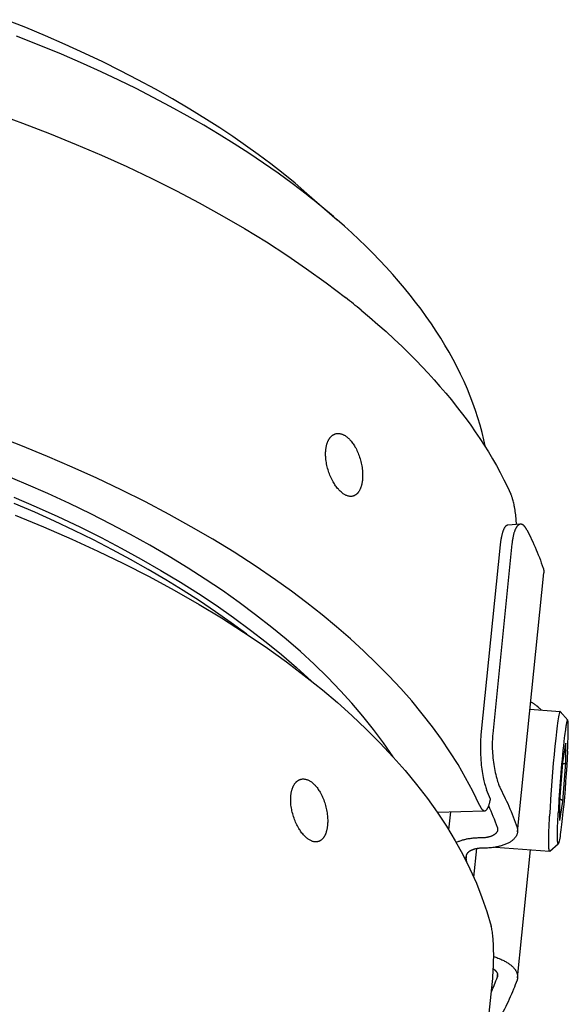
# Model space of a CAD drawing. Extents: x 0 to 1189, y 0 to 841.
# Tile 44 of 80: x 320 to 342, y 183 to 223. Entities that reach past the tile are written whole.
import ezdxf

# ---------------------------------------------------------------- set-up
doc = ezdxf.new("R2010")
doc.units = 0
doc.header["$LTSCALE"] = 65.395
doc.layers.add('mg_3dsla_BL7', color=7, linetype='CONTINUOUS')

# ---------------------------------------------------------------- blocks, each defined once
blk = doc.blocks.new('MG_3DSLA_BL7', base_point=(357.138, 132.906))
at = {"layer": 'mg_3dsla_BL7', "color": 2, "linetype": 'CONTINUOUS'}
for p, q in [((331.119, 215.649), (332.329, 214.592)), ((332.653, 211.492), (332.662, 211.485)), ((339.645, 202.434), (339.135, 202.397)), ((338.833, 201.606), (338.066, 194.014)), ((339.302, 201.645), (338.535, 194.053)), ((339.527, 190.141), (340.573, 200.493)), ((340.023, 195.044), (341.229, 194.952)), ((341.234, 194.949), (341.528, 194.607)), ((341.335, 192.907), (341.452, 193.673)), ((341.453, 193.684), (341.452, 193.673)), ((341.453, 192.908), (341.453, 193.684)), ((341.219, 191.368), (341.336, 192.909)), ((341.336, 192.912), (341.336, 192.909)), ((341.336, 191.36), (341.453, 192.908)), ((341.219, 190.6), (341.219, 191.37)), ((341.219, 191.368), (341.219, 191.365)), ((341.219, 190.589), (341.336, 191.36)), ((336.318, 190.922), (338.212, 190.983)), ((336.845, 190.939), (336.772, 190.224)), ((341.219, 190.589), (341.219, 190.6)), ((338.055, 189.897), (338.027, 189.897)), ((340.811, 189.371), (341.153, 189.665)), ((337.473, 189.107), (337.485, 189.227)), ((337.78, 188.325), (337.896, 189.47)), ((338.174, 189.492), (338.146, 189.492)), ((338.648, 189.532), (340.805, 189.368)), ((339.527, 184.311), (340.044, 189.426)), ((337.405, 189.108), (337.473, 189.107)), ((338.72, 184.343), (338.73, 184.44)), ((338.43, 183.254), (338.444, 183.251))]:
    blk.add_line(p, q, dxfattribs=at)
for points in [[(331.119, 215.649), (330.646, 216.053), (330.163, 216.447), (329.672, 216.831), (329.174, 217.205), (328.668, 217.569), (328.155, 217.924), (327.636, 218.27), (327.112, 218.606), (326.439, 219.021), (325.758, 219.423), (325.069, 219.811), (324.374, 220.187), (323.672, 220.55), (322.964, 220.901), (322.25, 221.241), (321.47, 221.597), (320.685, 221.94), (319.894, 222.271), (319.097, 222.589)], [(331.092, 215.614), (330.533, 216.041), (329.965, 216.457), (329.389, 216.861), (328.804, 217.254), (328.213, 217.636), (327.614, 218.008), (327.009, 218.369), (326.34, 218.753), (325.665, 219.125), (324.983, 219.486), (324.296, 219.836), (323.603, 220.175), (322.906, 220.504), (322.203, 220.822), (321.317, 221.207), (320.424, 221.576), (319.525, 221.931)], [(318.673, 218.851), (319.76, 218.455), (320.839, 218.039), (321.911, 217.604), (322.923, 217.171), (323.926, 216.719), (324.92, 216.247), (325.905, 215.755), (326.821, 215.273), (327.726, 214.772), (328.62, 214.25), (329.502, 213.708), (330.311, 213.184), (331.106, 212.641), (331.887, 212.077), (332.653, 211.492)], [(338.245, 205.506), (338.182, 205.804), (338.11, 206.1), (338.031, 206.395), (337.943, 206.688), (337.849, 206.978), (337.747, 207.266), (337.638, 207.552), (337.522, 207.834), (337.391, 208.135), (337.252, 208.433), (337.106, 208.727), (336.954, 209.017), (336.795, 209.305), (336.63, 209.588), (336.46, 209.869), (336.283, 210.145), (336.085, 210.442), (335.881, 210.735), (335.672, 211.024), (335.456, 211.309), (335.236, 211.59), (335.01, 211.866), (334.779, 212.139), (334.544, 212.408), (334.283, 212.697), (334.017, 212.981), (333.746, 213.26), (333.471, 213.535), (333.191, 213.806), (332.907, 214.072), (332.62, 214.334), (332.329, 214.592)], [(333.28, 210.987), (333.616, 210.705), (333.947, 210.418), (334.275, 210.127), (334.598, 209.83), (334.916, 209.529), (335.229, 209.222), (335.476, 208.972), (335.72, 208.719), (335.961, 208.463), (336.197, 208.202), (336.43, 207.939), (336.659, 207.671), (336.883, 207.399), (337.082, 207.151), (337.278, 206.899), (337.469, 206.644), (337.657, 206.385), (337.84, 206.124), (338.018, 205.86), (338.192, 205.592), (338.361, 205.322), (338.525, 205.048), (338.683, 204.772), (338.836, 204.492), (338.983, 204.21), (339.123, 203.925), (339.258, 203.637)], [(338.003, 191.214), (337.74, 191.762), (337.455, 192.299), (337.15, 192.826), (336.825, 193.342), (336.484, 193.846), (336.126, 194.339), (335.721, 194.861), (335.3, 195.37), (334.864, 195.866), (334.388, 196.377), (333.898, 196.874), (333.395, 197.358), (332.851, 197.855), (332.295, 198.338), (331.727, 198.807), (331.118, 199.287), (330.498, 199.752), (329.869, 200.205), (329.046, 200.767), (328.209, 201.309), (327.359, 201.831), (326.497, 202.333), (325.625, 202.817), (324.67, 203.321), (323.705, 203.804), (322.731, 204.268), (321.747, 204.713), (320.756, 205.139), (319.692, 205.573), (318.621, 205.988)], [(334.556, 193.136), (334.176, 193.693), (333.774, 194.236), (333.353, 194.765), (332.914, 195.28), (332.46, 195.78), (331.94, 196.318), (331.405, 196.839), (330.855, 197.345), (330.291, 197.835), (329.715, 198.31), (329.069, 198.816), (328.411, 199.305), (327.742, 199.778), (327.062, 200.235), (326.372, 200.678), (325.614, 201.143), (324.846, 201.591), (324.069, 202.023), (323.284, 202.44), (322.492, 202.842), (321.637, 203.257), (320.774, 203.656), (319.904, 204.039), (319.028, 204.408)], [(328.715, 198.041), (328.097, 198.496), (327.469, 198.938), (326.831, 199.366), (326.184, 199.781), (325.489, 200.209), (324.786, 200.622), (324.075, 201.022), (323.356, 201.409), (322.592, 201.804), (321.821, 202.185), (321.043, 202.553), (320.26, 202.908), (319.434, 203.266)], [(319.424, 203.512), (320.305, 203.131), (321.179, 202.736), (322.046, 202.324), (322.904, 201.896), (323.708, 201.476), (324.504, 201.04), (325.29, 200.589), (326.067, 200.12), (326.784, 199.666), (327.492, 199.195), (328.188, 198.709), (328.872, 198.205), (329.496, 197.722), (330.107, 197.223), (330.704, 196.707), (331.286, 196.175)], [(319.466, 202.792), (320.603, 202.325), (321.73, 201.836), (322.769, 201.359), (323.798, 200.86), (324.816, 200.339), (325.822, 199.795), (326.815, 199.227), (327.708, 198.687), (328.587, 198.125), (329.452, 197.541), (330.3, 196.933), (331.13, 196.299), (331.738, 195.809), (332.333, 195.304), (332.915, 194.784), (333.482, 194.248), (334.033, 193.696), (334.566, 193.126), (335.037, 192.59), (335.491, 192.039), (335.926, 191.473), (336.316, 190.926), (336.686, 190.365), (337.034, 189.789), (337.341, 189.234), (337.625, 188.666), (337.885, 188.086), (338.107, 187.524), (338.303, 186.953), (338.472, 186.374)], [(331.872, 205.4), (331.875, 205.425), (331.878, 205.449), (331.881, 205.473), (331.885, 205.497), (331.89, 205.521), (331.894, 205.545), (331.9, 205.569), (331.906, 205.593), (331.912, 205.616), (331.919, 205.64), (331.925, 205.658), (331.931, 205.677), (331.937, 205.695), (331.944, 205.713), (331.951, 205.731), (331.959, 205.748), (331.967, 205.766), (331.976, 205.783), (331.985, 205.8), (331.994, 205.817), (332.004, 205.834), (332.012, 205.846), (332.02, 205.859), (332.029, 205.872), (332.038, 205.884), (332.047, 205.896), (332.057, 205.907), (332.067, 205.919), (332.077, 205.93), (332.088, 205.941), (332.099, 205.951), (332.11, 205.961), (332.122, 205.971), (332.132, 205.979), (332.143, 205.987), (332.155, 205.995), (332.166, 206.002), (332.178, 206.009), (332.19, 206.016), (332.202, 206.022), (332.214, 206.028), (332.227, 206.033), (332.239, 206.038), (332.252, 206.042), (332.265, 206.046)], [(332.265, 206.046), (332.289, 206.051), (332.313, 206.055), (332.337, 206.058), (332.362, 206.059), (332.386, 206.058), (332.411, 206.056), (332.435, 206.053), (332.459, 206.049), (332.483, 206.043), (332.507, 206.036), (332.531, 206.027), (332.554, 206.018), (332.576, 206.008), (332.598, 205.996), (332.62, 205.984), (332.642, 205.971), (332.662, 205.958), (332.69, 205.939), (332.716, 205.918), (332.742, 205.897), (332.767, 205.875), (332.791, 205.853), (332.815, 205.829), (332.837, 205.805), (332.86, 205.78), (332.888, 205.746), (332.915, 205.712), (332.942, 205.677), (332.967, 205.641), (332.991, 205.604), (333.015, 205.566), (333.037, 205.528), (333.065, 205.479), (333.091, 205.428), (333.116, 205.377), (333.139, 205.325), (333.161, 205.273), (333.182, 205.22), (333.203, 205.164), (333.222, 205.107), (333.24, 205.05), (333.256, 204.993), (333.271, 204.935), (333.284, 204.877), (333.297, 204.819), (333.307, 204.761), (333.317, 204.703), (333.325, 204.644), (333.331, 204.585), (333.336, 204.526), (333.339, 204.479), (333.341, 204.432), (333.341, 204.384), (333.341, 204.337), (333.339, 204.29), (333.336, 204.242), (333.332, 204.195)], [(332.953, 203.553), (332.933, 203.549), (332.912, 203.546), (332.891, 203.544), (332.87, 203.544), (332.85, 203.544), (332.829, 203.546), (332.808, 203.549), (332.787, 203.552), (332.767, 203.557), (332.74, 203.564), (332.714, 203.573), (332.688, 203.584), (332.663, 203.595), (332.639, 203.608), (332.615, 203.622), (332.591, 203.636), (332.569, 203.652), (332.538, 203.674), (332.508, 203.698), (332.479, 203.723), (332.451, 203.748), (332.424, 203.775), (332.397, 203.803), (332.372, 203.831), (332.343, 203.864), (332.315, 203.899), (332.289, 203.934), (332.263, 203.97), (332.238, 204.006), (332.214, 204.044), (332.191, 204.081), (332.162, 204.13), (332.135, 204.18), (332.109, 204.231), (332.084, 204.282), (332.061, 204.334), (332.039, 204.386), (332.017, 204.442), (331.996, 204.498), (331.977, 204.554), (331.96, 204.611), (331.944, 204.668), (331.929, 204.725), (331.915, 204.783), (331.903, 204.84), (331.893, 204.898), (331.884, 204.956), (331.877, 205.014), (331.871, 205.072), (331.868, 205.119), (331.865, 205.166), (331.864, 205.213), (331.864, 205.26), (331.866, 205.307), (331.868, 205.354), (331.872, 205.4)], [(333.332, 204.195), (333.33, 204.171), (333.327, 204.146), (333.323, 204.122), (333.319, 204.098), (333.315, 204.073), (333.31, 204.049), (333.305, 204.025), (333.3, 204.001), (333.293, 203.977), (333.287, 203.953), (333.281, 203.935), (333.275, 203.917), (333.269, 203.898), (333.262, 203.88), (333.255, 203.863), (333.248, 203.845), (333.24, 203.827), (333.232, 203.81), (333.223, 203.793), (333.214, 203.776), (333.205, 203.759), (333.197, 203.747), (333.189, 203.734), (333.181, 203.722), (333.172, 203.71), (333.163, 203.698), (333.154, 203.686), (333.145, 203.675), (333.135, 203.664), (333.124, 203.654), (333.114, 203.643), (333.103, 203.633), (333.091, 203.624), (333.081, 203.616), (333.071, 203.608), (333.06, 203.601), (333.049, 203.594), (333.037, 203.587), (333.026, 203.581), (333.014, 203.575), (333.002, 203.57), (332.99, 203.565), (332.978, 203.561), (332.965, 203.557), (332.953, 203.553)], [(339.484, 202.422), (339.48, 202.486), (339.476, 202.55), (339.471, 202.614), (339.466, 202.678), (339.459, 202.742), (339.453, 202.806), (339.445, 202.87), (339.436, 202.934), (339.427, 202.997), (339.416, 203.061), (339.405, 203.124), (339.396, 203.172), (339.386, 203.22), (339.375, 203.268), (339.364, 203.316), (339.352, 203.364), (339.339, 203.411), (339.33, 203.44), (339.322, 203.469), (339.312, 203.497), (339.303, 203.526), (339.292, 203.554), (339.282, 203.582), (339.27, 203.61), (339.258, 203.637)], [(339.135, 202.397), (339.127, 202.396), (339.12, 202.395), (339.113, 202.393), (339.106, 202.39), (339.099, 202.387), (339.092, 202.384), (339.085, 202.38), (339.079, 202.376), (339.072, 202.371), (339.066, 202.366), (339.06, 202.361), (339.055, 202.356), (339.049, 202.35), (339.044, 202.344), (339.038, 202.338), (339.031, 202.329), (339.024, 202.32), (339.017, 202.31), (339.011, 202.301), (339.005, 202.291), (338.999, 202.281), (338.993, 202.271), (338.984, 202.253), (338.975, 202.235), (338.967, 202.216), (338.959, 202.198), (338.951, 202.179), (338.943, 202.156), (338.935, 202.134), (338.927, 202.111), (338.92, 202.088), (338.914, 202.065), (338.906, 202.038), (338.899, 202.011), (338.893, 201.984), (338.887, 201.957), (338.881, 201.929), (338.874, 201.894), (338.867, 201.858), (338.861, 201.822), (338.855, 201.786), (338.85, 201.75), (338.845, 201.714), (338.841, 201.678), (338.836, 201.642), (338.833, 201.606)], [(339.645, 202.434), (339.637, 202.433), (339.628, 202.431), (339.62, 202.429), (339.612, 202.427), (339.603, 202.424), (339.595, 202.42), (339.588, 202.417), (339.579, 202.412), (339.57, 202.407), (339.562, 202.401), (339.554, 202.395), (339.547, 202.388), (339.539, 202.381), (339.532, 202.374), (339.523, 202.364), (339.513, 202.353), (339.504, 202.342), (339.496, 202.331), (339.488, 202.319), (339.48, 202.307), (339.471, 202.292), (339.463, 202.277), (339.455, 202.262), (339.447, 202.247), (339.439, 202.231), (339.432, 202.216), (339.423, 202.194), (339.414, 202.172), (339.406, 202.15), (339.398, 202.127), (339.39, 202.105), (339.383, 202.082), (339.377, 202.059), (339.37, 202.037), (339.364, 202.014), (339.359, 201.991), (339.353, 201.967), (339.346, 201.932), (339.339, 201.896), (339.332, 201.861), (339.326, 201.825), (339.32, 201.789), (339.315, 201.753), (339.31, 201.717), (339.306, 201.681), (339.302, 201.645)], [(339.895, 202.211), (339.89, 202.221), (339.885, 202.232), (339.879, 202.242), (339.873, 202.252), (339.868, 202.262), (339.862, 202.272), (339.855, 202.281), (339.849, 202.291), (339.843, 202.301), (339.836, 202.31), (339.831, 202.318), (339.825, 202.325), (339.819, 202.332), (339.814, 202.339), (339.808, 202.346), (339.802, 202.353), (339.796, 202.36), (339.789, 202.366), (339.784, 202.371), (339.78, 202.376), (339.774, 202.381), (339.769, 202.385), (339.764, 202.39), (339.759, 202.394), (339.753, 202.398), (339.747, 202.402), (339.742, 202.406), (339.737, 202.409), (339.732, 202.412), (339.727, 202.414), (339.722, 202.417), (339.717, 202.419), (339.711, 202.422), (339.706, 202.424), (339.701, 202.426), (339.695, 202.427), (339.69, 202.429), (339.684, 202.43), (339.679, 202.431), (339.673, 202.432), (339.668, 202.433), (339.662, 202.434), (339.656, 202.434), (339.651, 202.434), (339.645, 202.434)], [(339.895, 202.211), (339.944, 202.116), (339.991, 202.02), (340.038, 201.924), (340.083, 201.828), (340.131, 201.725), (340.178, 201.622), (340.223, 201.518), (340.268, 201.414), (340.311, 201.31), (340.354, 201.205), (340.396, 201.099), (340.436, 200.994), (340.475, 200.887), (340.514, 200.781), (340.551, 200.674)], [(340.551, 200.674), (340.553, 200.667), (340.556, 200.659), (340.558, 200.651), (340.56, 200.644), (340.562, 200.636), (340.564, 200.629), (340.565, 200.622), (340.567, 200.615), (340.568, 200.608), (340.569, 200.6), (340.571, 200.593), (340.572, 200.586), (340.572, 200.579), (340.573, 200.572), (340.574, 200.565), (340.574, 200.558), (340.575, 200.551), (340.575, 200.543), (340.575, 200.536), (340.575, 200.529), (340.575, 200.522), (340.575, 200.515), (340.574, 200.508), (340.574, 200.5), (340.573, 200.493)], [(340.052, 195.336), (340.071, 195.326), (340.09, 195.315), (340.109, 195.304), (340.128, 195.293), (340.147, 195.282), (340.165, 195.271), (340.183, 195.259), (340.202, 195.247), (340.22, 195.234), (340.237, 195.222), (340.255, 195.209), (340.272, 195.196), (340.289, 195.182), (340.303, 195.172), (340.316, 195.16), (340.329, 195.149), (340.343, 195.138), (340.355, 195.126), (340.368, 195.114), (340.38, 195.102), (340.393, 195.089), (340.404, 195.077), (340.416, 195.064), (340.428, 195.051), (340.439, 195.038), (340.45, 195.024), (340.46, 195.011)], [(341.229, 194.952), (341.225, 194.952), (341.223, 194.95), (341.22, 194.947), (341.215, 194.939), (341.211, 194.93), (341.206, 194.915), (341.201, 194.901), (341.195, 194.88), (341.19, 194.86), (341.177, 194.802), (341.166, 194.743), (341.152, 194.663), (341.139, 194.582), (341.125, 194.481), (341.111, 194.38), (341.095, 194.26), (341.08, 194.14), (341.049, 193.866), (341.017, 193.562), (340.984, 193.226), (340.954, 192.889), (340.923, 192.528), (340.895, 192.166), (340.869, 191.805), (340.844, 191.443), (340.824, 191.106), (340.806, 190.768)], [(341.234, 194.949), (341.234, 194.95), (341.233, 194.95), (341.233, 194.95), (341.233, 194.95), (341.233, 194.95), (341.233, 194.95), (341.233, 194.95), (341.233, 194.95), (341.233, 194.95), (341.233, 194.951), (341.232, 194.951), (341.232, 194.951), (341.232, 194.951), (341.232, 194.951), (341.232, 194.951), (341.232, 194.951), (341.232, 194.951), (341.232, 194.951), (341.231, 194.951), (341.231, 194.951), (341.231, 194.952), (341.231, 194.952), (341.231, 194.952), (341.231, 194.952), (341.231, 194.952), (341.231, 194.952), (341.23, 194.952), (341.23, 194.952), (341.23, 194.952), (341.23, 194.952), (341.23, 194.952), (341.23, 194.952), (341.23, 194.952), (341.229, 194.952), (341.229, 194.952), (341.229, 194.952), (341.229, 194.952), (341.229, 194.952), (341.229, 194.952), (341.229, 194.952)], [(341.528, 194.607), (341.526, 194.608), (341.525, 194.609), (341.523, 194.609), (341.521, 194.609), (341.519, 194.608), (341.516, 194.605), (341.514, 194.602), (341.511, 194.597), (341.509, 194.592), (341.506, 194.585), (341.503, 194.578), (341.497, 194.559), (341.491, 194.535), (341.485, 194.51), (341.478, 194.477), (341.471, 194.444), (341.464, 194.404), (341.457, 194.363), (341.449, 194.315), (341.442, 194.266), (341.434, 194.211), (341.426, 194.155), (341.414, 194.068), (341.403, 193.98), (341.392, 193.892), (341.374, 193.737), (341.357, 193.581), (341.338, 193.398), (341.32, 193.215), (341.303, 193.032), (341.286, 192.849)], [(341.523, 193.369), (341.529, 193.498), (341.535, 193.627), (341.54, 193.745), (341.544, 193.862), (341.547, 193.966), (341.55, 194.07), (341.551, 194.159), (341.552, 194.247), (341.552, 194.295), (341.552, 194.344), (341.551, 194.392), (341.55, 194.428), (341.548, 194.464), (341.546, 194.501), (341.545, 194.521), (341.543, 194.541), (341.541, 194.557), (341.539, 194.573), (341.537, 194.58), (341.536, 194.587), (341.534, 194.594), (341.532, 194.598), (341.531, 194.601), (341.53, 194.604), (341.528, 194.607)], [(338.066, 194.014), (338.058, 193.93), (338.052, 193.846), (338.047, 193.761), (338.044, 193.677), (338.042, 193.593), (338.042, 193.508), (338.042, 193.424), (338.044, 193.32), (338.048, 193.216), (338.054, 193.112), (338.061, 193.008), (338.07, 192.904), (338.08, 192.801), (338.09, 192.72), (338.1, 192.64), (338.111, 192.559), (338.124, 192.479), (338.138, 192.399), (338.153, 192.319), (338.17, 192.24), (338.183, 192.182), (338.197, 192.125), (338.212, 192.067), (338.228, 192.01), (338.242, 191.963), (338.257, 191.917), (338.274, 191.871), (338.292, 191.826)], [(338.535, 194.053), (338.529, 193.979), (338.523, 193.905), (338.52, 193.831), (338.517, 193.756), (338.516, 193.682), (338.516, 193.607), (338.517, 193.533), (338.519, 193.459), (338.523, 193.369), (338.529, 193.279), (338.536, 193.19), (338.544, 193.1), (338.554, 193.011), (338.565, 192.922), (338.578, 192.833), (338.591, 192.752), (338.605, 192.671), (338.62, 192.591), (338.637, 192.511), (338.655, 192.431), (338.675, 192.351), (338.696, 192.272), (338.713, 192.214), (338.731, 192.157), (338.75, 192.099), (338.77, 192.043), (338.784, 192.005), (338.799, 191.968), (338.815, 191.931), (338.832, 191.894), (338.85, 191.858)], [(341.523, 193.369), (341.507, 193.077), (341.489, 192.785), (341.469, 192.472), (341.446, 192.158), (341.421, 191.844), (341.395, 191.53), (341.369, 191.236), (341.34, 190.942), (341.313, 190.674), (341.285, 190.431), (341.272, 190.324), (341.259, 190.216), (341.247, 190.124), (341.234, 190.033), (341.222, 189.958), (341.21, 189.884), (341.2, 189.827), (341.189, 189.772), (341.179, 189.73), (341.174, 189.714), (341.17, 189.698), (341.166, 189.688), (341.161, 189.677), (341.158, 189.671), (341.153, 189.665)], [(341.453, 192.908), (341.453, 192.906), (341.452, 192.904), (341.452, 192.903), (341.451, 192.901), (341.451, 192.899), (341.45, 192.898), (341.449, 192.896), (341.448, 192.894), (341.447, 192.893), (341.446, 192.891), (341.445, 192.89), (341.444, 192.888), (341.443, 192.887), (341.442, 192.885), (341.44, 192.883), (341.439, 192.882), (341.437, 192.88), (341.435, 192.878), (341.433, 192.877), (341.431, 192.875), (341.429, 192.874), (341.427, 192.872), (341.425, 192.871), (341.423, 192.87), (341.421, 192.869), (341.419, 192.867), (341.417, 192.866), (341.415, 192.865), (341.412, 192.864), (341.41, 192.863), (341.408, 192.862), (341.406, 192.862), (341.403, 192.861), (341.401, 192.86), (341.399, 192.859), (341.395, 192.858), (341.391, 192.857), (341.387, 192.856), (341.383, 192.855), (341.379, 192.854), (341.375, 192.854), (341.371, 192.853), (341.367, 192.853), (341.363, 192.852), (341.359, 192.852), (341.355, 192.852), (341.351, 192.852), (341.347, 192.851), (341.343, 192.851), (341.34, 192.852), (341.336, 192.852), (341.332, 192.852)], [(330.478, 191.597), (330.48, 191.621), (330.483, 191.645), (330.487, 191.669), (330.491, 191.693), (330.495, 191.718), (330.5, 191.741), (330.505, 191.765), (330.511, 191.789), (330.517, 191.813), (330.524, 191.836), (330.53, 191.855), (330.536, 191.873), (330.543, 191.891), (330.55, 191.909), (330.557, 191.927), (330.565, 191.945), (330.573, 191.962), (330.581, 191.979), (330.59, 191.996), (330.599, 192.013), (330.609, 192.03), (330.617, 192.043), (330.626, 192.055), (330.634, 192.068), (330.643, 192.08), (330.653, 192.092), (330.662, 192.104), (330.672, 192.115), (330.683, 192.126), (330.693, 192.137), (330.704, 192.148), (330.716, 192.158), (330.727, 192.167), (330.738, 192.176), (330.749, 192.184), (330.76, 192.191), (330.772, 192.199), (330.783, 192.206), (330.795, 192.212), (330.807, 192.218), (330.82, 192.224), (330.832, 192.229), (330.845, 192.234), (330.858, 192.238), (330.871, 192.242)], [(330.871, 192.242), (330.894, 192.248), (330.918, 192.252), (330.943, 192.254), (330.967, 192.255), (330.992, 192.255), (331.016, 192.253), (331.041, 192.25), (331.065, 192.245), (331.089, 192.239), (331.113, 192.232), (331.136, 192.224), (331.159, 192.214), (331.182, 192.204), (331.204, 192.193), (331.226, 192.18), (331.247, 192.168), (331.268, 192.154), (331.295, 192.135), (331.322, 192.115), (331.347, 192.094), (331.372, 192.072), (331.397, 192.049), (331.42, 192.025), (331.443, 192.001), (331.465, 191.976), (331.494, 191.943), (331.521, 191.908), (331.547, 191.873), (331.573, 191.837), (331.597, 191.8), (331.62, 191.763), (331.643, 191.725), (331.67, 191.675), (331.697, 191.625), (331.721, 191.573), (331.745, 191.522), (331.767, 191.469), (331.788, 191.416), (331.808, 191.36), (331.827, 191.304), (331.845, 191.247), (331.861, 191.189), (331.876, 191.132), (331.89, 191.073), (331.902, 191.016), (331.913, 190.957), (331.922, 190.899), (331.93, 190.84), (331.937, 190.781), (331.941, 190.722), (331.944, 190.675), (331.946, 190.628), (331.947, 190.581), (331.946, 190.533), (331.945, 190.486), (331.942, 190.439), (331.938, 190.392)], [(331.558, 189.75), (331.538, 189.745), (331.518, 189.742), (331.497, 189.741), (331.476, 189.74), (331.455, 189.741), (331.434, 189.742), (331.413, 189.745), (331.393, 189.749), (331.372, 189.753), (331.346, 189.761), (331.319, 189.77), (331.294, 189.78), (331.269, 189.792), (331.244, 189.804), (331.22, 189.818), (331.197, 189.833), (331.174, 189.848), (331.143, 189.871), (331.113, 189.894), (331.084, 189.919), (331.056, 189.945), (331.029, 189.971), (331.003, 189.999), (330.977, 190.027), (330.949, 190.061), (330.921, 190.095), (330.894, 190.13), (330.868, 190.166), (330.843, 190.203), (330.819, 190.24), (330.796, 190.278), (330.768, 190.327), (330.74, 190.377), (330.714, 190.427), (330.69, 190.479), (330.666, 190.53), (330.644, 190.583), (330.622, 190.638), (330.602, 190.694), (330.583, 190.75), (330.565, 190.807), (330.549, 190.864), (330.534, 190.922), (330.521, 190.979), (330.509, 191.036), (330.499, 191.094), (330.49, 191.152), (330.482, 191.21), (330.477, 191.269), (330.473, 191.316), (330.471, 191.362), (330.47, 191.409), (330.47, 191.456), (330.471, 191.503), (330.474, 191.55), (330.478, 191.597)], [(338.85, 191.858), (338.898, 191.763), (338.945, 191.667), (338.992, 191.571), (339.037, 191.475), (339.085, 191.372), (339.132, 191.269), (339.177, 191.165), (339.222, 191.061), (339.266, 190.957), (339.308, 190.852), (339.35, 190.747), (339.39, 190.641), (339.43, 190.535), (339.468, 190.428), (339.505, 190.321)], [(338.003, 191.214), (338.009, 191.201), (338.015, 191.188), (338.021, 191.176), (338.028, 191.163), (338.034, 191.15), (338.041, 191.138), (338.048, 191.126), (338.055, 191.114), (338.059, 191.107), (338.064, 191.1), (338.068, 191.093), (338.073, 191.086), (338.077, 191.08), (338.082, 191.073), (338.087, 191.066), (338.092, 191.06), (338.097, 191.054), (338.102, 191.047), (338.108, 191.041), (338.111, 191.037), (338.114, 191.034), (338.118, 191.031), (338.121, 191.028), (338.124, 191.024), (338.128, 191.021), (338.131, 191.018), (338.135, 191.015), (338.139, 191.012), (338.142, 191.009), (338.146, 191.007), (338.15, 191.004), (338.154, 191.001), (338.158, 190.999), (338.162, 190.997), (338.166, 190.995), (338.17, 190.993), (338.174, 190.991), (338.178, 190.989), (338.182, 190.988), (338.186, 190.987), (338.19, 190.986), (338.195, 190.985), (338.199, 190.984), (338.203, 190.984), (338.208, 190.983), (338.212, 190.983)], [(338.212, 190.983), (338.218, 190.984), (338.223, 190.985), (338.229, 190.986), (338.234, 190.987), (338.239, 190.989), (338.244, 190.991), (338.25, 190.993), (338.255, 190.996), (338.259, 190.999), (338.264, 191.002), (338.269, 191.006), (338.273, 191.009), (338.278, 191.013), (338.282, 191.017), (338.287, 191.021), (338.291, 191.026), (338.295, 191.031), (338.299, 191.035), (338.303, 191.04), (338.307, 191.045), (338.31, 191.05), (338.314, 191.055), (338.317, 191.061), (338.321, 191.066), (338.324, 191.071), (338.327, 191.077), (338.33, 191.082), (338.334, 191.088), (338.336, 191.093), (338.339, 191.099), (338.342, 191.104), (338.347, 191.114), (338.351, 191.123), (338.355, 191.133), (338.36, 191.142), (338.363, 191.151), (338.367, 191.16), (338.371, 191.17), (338.376, 191.185), (338.382, 191.201), (338.387, 191.217), (338.392, 191.233), (338.397, 191.249), (338.404, 191.27), (338.41, 191.292), (338.415, 191.314), (338.421, 191.335), (338.426, 191.357), (338.43, 191.379), (338.435, 191.401), (338.44, 191.423), (338.444, 191.445)], [(341.29, 191.416), (341.288, 191.417), (341.285, 191.418), (341.283, 191.419), (341.28, 191.42), (341.278, 191.421), (341.275, 191.422), (341.273, 191.423), (341.27, 191.424), (341.267, 191.425), (341.264, 191.426), (341.262, 191.427), (341.259, 191.428), (341.256, 191.428), (341.253, 191.429), (341.25, 191.43), (341.247, 191.43), (341.244, 191.431), (341.242, 191.431), (341.239, 191.432), (341.236, 191.432), (341.233, 191.433), (341.23, 191.433), (341.227, 191.433), (341.224, 191.433)], [(341.336, 191.36), (341.336, 191.362), (341.336, 191.363), (341.336, 191.364), (341.335, 191.366), (341.335, 191.367), (341.335, 191.369), (341.335, 191.37), (341.334, 191.371), (341.334, 191.373), (341.333, 191.374), (341.333, 191.375), (341.332, 191.377), (341.332, 191.378), (341.331, 191.38), (341.33, 191.381), (341.329, 191.383), (341.329, 191.384), (341.328, 191.385), (341.327, 191.387), (341.326, 191.388), (341.325, 191.389), (341.324, 191.391), (341.323, 191.392), (341.321, 191.393), (341.32, 191.395), (341.319, 191.396), (341.318, 191.397), (341.317, 191.398), (341.315, 191.399), (341.314, 191.4), (341.313, 191.402), (341.312, 191.403), (341.31, 191.404), (341.309, 191.405), (341.307, 191.406), (341.306, 191.407), (341.305, 191.408), (341.303, 191.409), (341.302, 191.409), (341.3, 191.41), (341.299, 191.411), (341.297, 191.412), (341.296, 191.413), (341.294, 191.414), (341.293, 191.415), (341.292, 191.415), (341.29, 191.416)], [(341.153, 189.665), (341.152, 189.664), (341.15, 189.664), (341.148, 189.664), (341.146, 189.664), (341.145, 189.665), (341.143, 189.667), (341.142, 189.668), (341.141, 189.671), (341.139, 189.675), (341.137, 189.682), (341.135, 189.689), (341.134, 189.697), (341.131, 189.713), (341.129, 189.73), (341.127, 189.752), (341.125, 189.774), (341.124, 189.801), (341.122, 189.829), (341.121, 189.862), (341.121, 189.895), (341.12, 189.933), (341.12, 189.971), (341.12, 190.032), (341.12, 190.093), (341.121, 190.153), (341.123, 190.263), (341.126, 190.372), (341.131, 190.505), (341.136, 190.638), (341.142, 190.771), (341.149, 190.903)], [(340.805, 189.368), (340.804, 189.369), (340.802, 189.37), (340.8, 189.371), (340.799, 189.373), (340.798, 189.375), (340.796, 189.38), (340.794, 189.384), (340.793, 189.389), (340.791, 189.393), (340.788, 189.408), (340.786, 189.424), (340.783, 189.445), (340.781, 189.466), (340.778, 189.505), (340.776, 189.544), (340.775, 189.584), (340.774, 189.638), (340.773, 189.692), (340.773, 189.746), (340.773, 189.814), (340.774, 189.882), (340.775, 189.949), (340.778, 190.07), (340.781, 190.19), (340.786, 190.328), (340.792, 190.465), (340.798, 190.617), (340.806, 190.768)], [(331.938, 190.392), (331.935, 190.367), (331.932, 190.343), (331.929, 190.318), (331.925, 190.294), (331.921, 190.27), (331.916, 190.245), (331.911, 190.221), (331.905, 190.197), (331.899, 190.173), (331.892, 190.15), (331.887, 190.131), (331.881, 190.113), (331.875, 190.095), (331.868, 190.077), (331.861, 190.059), (331.854, 190.041), (331.846, 190.024), (331.838, 190.006), (331.829, 189.989), (331.82, 189.972), (331.81, 189.956), (331.803, 189.943), (331.795, 189.93), (331.786, 189.918), (331.778, 189.906), (331.769, 189.894), (331.76, 189.883), (331.75, 189.872), (331.74, 189.861), (331.73, 189.85), (331.719, 189.84), (331.708, 189.83), (331.697, 189.82), (331.687, 189.812), (331.676, 189.804), (331.665, 189.797), (331.654, 189.79), (331.643, 189.783), (331.631, 189.777), (331.62, 189.772), (331.608, 189.766), (331.596, 189.761), (331.583, 189.757), (331.571, 189.753), (331.558, 189.75)], [(338.731, 190.221), (338.73, 190.211), (338.728, 190.201), (338.726, 190.192), (338.723, 190.182), (338.72, 190.173), (338.717, 190.164), (338.713, 190.155), (338.708, 190.145), (338.703, 190.136), (338.697, 190.127), (338.691, 190.118), (338.685, 190.109), (338.678, 190.101), (338.672, 190.092), (338.663, 190.084), (338.655, 190.075), (338.646, 190.067), (338.637, 190.059), (338.628, 190.051), (338.618, 190.044), (338.609, 190.037), (338.596, 190.027), (338.582, 190.019), (338.569, 190.011), (338.555, 190.003), (338.541, 189.995), (338.526, 189.988), (338.509, 189.98), (338.492, 189.973), (338.475, 189.966), (338.457, 189.959), (338.44, 189.953), (338.422, 189.948), (338.404, 189.942), (338.386, 189.937), (338.368, 189.932), (338.349, 189.928), (338.331, 189.924), (338.313, 189.92), (338.287, 189.916), (338.261, 189.912), (338.236, 189.908), (338.21, 189.905), (338.184, 189.902), (338.158, 189.9), (338.132, 189.899), (338.107, 189.898), (338.081, 189.897), (338.055, 189.897)], [(339.527, 190.141), (339.525, 190.121), (339.521, 190.102), (339.517, 190.082), (339.511, 190.063), (339.505, 190.044), (339.498, 190.026), (339.49, 190.008), (339.481, 189.989), (339.47, 189.97), (339.459, 189.952), (339.447, 189.934), (339.435, 189.917), (339.422, 189.9), (339.408, 189.884), (339.392, 189.866), (339.375, 189.849), (339.357, 189.832), (339.339, 189.816), (339.321, 189.801), (339.302, 189.786), (339.282, 189.772), (339.256, 189.754), (339.229, 189.736), (339.202, 189.72), (339.174, 189.704), (339.146, 189.689), (339.117, 189.675), (339.083, 189.659), (339.049, 189.645), (339.014, 189.631), (338.979, 189.618), (338.944, 189.605), (338.908, 189.594), (338.872, 189.583), (338.836, 189.573), (338.8, 189.564), (338.763, 189.555), (338.727, 189.547), (338.69, 189.54), (338.639, 189.53), (338.587, 189.522), (338.536, 189.515), (338.485, 189.509), (338.433, 189.504), (338.381, 189.499), (338.33, 189.496), (338.278, 189.494), (338.226, 189.493), (338.174, 189.492)], [(338.72, 190.311), (338.721, 190.308), (338.723, 190.304), (338.724, 190.3), (338.725, 190.296), (338.726, 190.292), (338.727, 190.289), (338.727, 190.285), (338.728, 190.282), (338.729, 190.278), (338.729, 190.275), (338.73, 190.271), (338.73, 190.267), (338.731, 190.264), (338.731, 190.26), (338.732, 190.257), (338.732, 190.253), (338.732, 190.25), (338.732, 190.246), (338.732, 190.242), (338.732, 190.239), (338.732, 190.235), (338.732, 190.232), (338.732, 190.228), (338.732, 190.225), (338.731, 190.221)], [(339.505, 190.321), (339.508, 190.314), (339.51, 190.306), (339.512, 190.299), (339.514, 190.291), (339.516, 190.283), (339.518, 190.276), (339.52, 190.269), (339.521, 190.262), (339.522, 190.255), (339.524, 190.248), (339.525, 190.241), (339.526, 190.233), (339.527, 190.226), (339.527, 190.219), (339.528, 190.212), (339.528, 190.205), (339.529, 190.198), (339.529, 190.191), (339.529, 190.183), (339.529, 190.176), (339.529, 190.169), (339.529, 190.162), (339.528, 190.155), (339.528, 190.148), (339.527, 190.141)], [(338.027, 189.897), (337.987, 189.897), (337.947, 189.896), (337.906, 189.894), (337.866, 189.893), (337.826, 189.89), (337.786, 189.887), (337.746, 189.884), (337.706, 189.879), (337.667, 189.875), (337.627, 189.869), (337.587, 189.863), (337.548, 189.856), (337.508, 189.849), (337.476, 189.843), (337.445, 189.836), (337.413, 189.828), (337.382, 189.821), (337.35, 189.812), (337.319, 189.803), (337.288, 189.794), (337.258, 189.784), (337.227, 189.774), (337.197, 189.762), (337.167, 189.751), (337.137, 189.738), (337.108, 189.725), (337.079, 189.712)], [(338.104, 189.492), (338.079, 189.491), (338.055, 189.489), (338.03, 189.488), (338.006, 189.486), (337.981, 189.483), (337.957, 189.48), (337.933, 189.476), (337.908, 189.472), (337.884, 189.468), (337.86, 189.463), (337.843, 189.459), (337.826, 189.455), (337.809, 189.45), (337.792, 189.445), (337.775, 189.44), (337.758, 189.435), (337.741, 189.429), (337.725, 189.423), (337.708, 189.416), (337.692, 189.409), (337.676, 189.402), (337.66, 189.394), (337.647, 189.387), (337.634, 189.379), (337.621, 189.372), (337.608, 189.364), (337.596, 189.355), (337.584, 189.346), (337.575, 189.339), (337.566, 189.332), (337.557, 189.325), (337.549, 189.317), (337.541, 189.309), (337.533, 189.301), (337.525, 189.292), (337.519, 189.284), (337.513, 189.276), (337.508, 189.268), (337.502, 189.26), (337.497, 189.251), (337.493, 189.243), (337.488, 189.234), (337.484, 189.225), (337.481, 189.216), (337.478, 189.206), (337.475, 189.197), (337.473, 189.187), (337.471, 189.178), (337.47, 189.168)], [(340.811, 189.371), (340.811, 189.371), (340.811, 189.371), (340.811, 189.37), (340.811, 189.37), (340.81, 189.37), (340.81, 189.37), (340.81, 189.37), (340.81, 189.37), (340.81, 189.37), (340.81, 189.37), (340.81, 189.37), (340.81, 189.37), (340.809, 189.37), (340.809, 189.369), (340.809, 189.369), (340.809, 189.369), (340.809, 189.369), (340.809, 189.369), (340.809, 189.369), (340.808, 189.369), (340.808, 189.369), (340.808, 189.369), (340.808, 189.369), (340.808, 189.369), (340.808, 189.369), (340.808, 189.369), (340.807, 189.369), (340.807, 189.369), (340.807, 189.369), (340.807, 189.369), (340.807, 189.369), (340.807, 189.369), (340.807, 189.369), (340.806, 189.368), (340.806, 189.368), (340.806, 189.368), (340.806, 189.368), (340.806, 189.368), (340.806, 189.368), (340.805, 189.368)], [(337.47, 189.168), (337.47, 189.165), (337.469, 189.162), (337.469, 189.159), (337.469, 189.156), (337.469, 189.154), (337.469, 189.151), (337.469, 189.148), (337.469, 189.145), (337.469, 189.142), (337.469, 189.139), (337.469, 189.136), (337.469, 189.133), (337.47, 189.13), (337.47, 189.127), (337.47, 189.124), (337.471, 189.121), (337.471, 189.118), (337.471, 189.115), (337.472, 189.112), (337.472, 189.11), (337.473, 189.107)], [(338.522, 184.161), (338.533, 184.281), (338.543, 184.401), (338.551, 184.521), (338.558, 184.641), (338.563, 184.761), (338.568, 184.887), (338.571, 185.013), (338.573, 185.139), (338.573, 185.266), (338.571, 185.392), (338.569, 185.486), (338.566, 185.58), (338.562, 185.675), (338.556, 185.769), (338.549, 185.863), (338.541, 185.956), (338.535, 186.014), (338.528, 186.072), (338.52, 186.13), (338.511, 186.187), (338.503, 186.234), (338.494, 186.281), (338.484, 186.327), (338.472, 186.374)], [(338.573, 185.157), (338.616, 185.144), (338.659, 185.13), (338.701, 185.115), (338.744, 185.1), (338.786, 185.084), (338.825, 185.068), (338.864, 185.052), (338.903, 185.034), (338.941, 185.016), (338.979, 184.997), (339.011, 184.981), (339.042, 184.964), (339.074, 184.946), (339.104, 184.927), (339.135, 184.908), (339.165, 184.888), (339.194, 184.867), (339.223, 184.846), (339.245, 184.829), (339.266, 184.811), (339.287, 184.793), (339.307, 184.775), (339.327, 184.756), (339.347, 184.737), (339.366, 184.717), (339.384, 184.696), (339.401, 184.675), (339.414, 184.658), (339.427, 184.641), (339.439, 184.624), (339.45, 184.606), (339.461, 184.589), (339.471, 184.57), (339.48, 184.552), (339.489, 184.533), (339.497, 184.513), (339.504, 184.493), (339.51, 184.476), (339.515, 184.458), (339.519, 184.44), (339.523, 184.422), (339.526, 184.403), (339.528, 184.385), (339.529, 184.366), (339.529, 184.348), (339.529, 184.329), (339.527, 184.311)], [(338.56, 184.673), (338.568, 184.667), (338.576, 184.661), (338.584, 184.655), (338.592, 184.648), (338.6, 184.642), (338.608, 184.635), (338.616, 184.628), (338.624, 184.621), (338.631, 184.614), (338.638, 184.607), (338.645, 184.601), (338.651, 184.594), (338.657, 184.587), (338.663, 184.58), (338.668, 184.573), (338.674, 184.566), (338.679, 184.559), (338.684, 184.552), (338.689, 184.544), (338.694, 184.536), (338.698, 184.53), (338.701, 184.524), (338.705, 184.518), (338.708, 184.511), (338.711, 184.505), (338.714, 184.498), (338.717, 184.491), (338.719, 184.485), (338.722, 184.478), (338.724, 184.471), (338.726, 184.464), (338.727, 184.457), (338.728, 184.451), (338.73, 184.444), (338.73, 184.438), (338.731, 184.431), (338.732, 184.425), (338.732, 184.418), (338.732, 184.411), (338.732, 184.405), (338.732, 184.398), (338.731, 184.391)], [(338.28, 181.959), (338.285, 181.984), (338.29, 182.01), (338.294, 182.035), (338.299, 182.061), (338.305, 182.098), (338.311, 182.135), (338.316, 182.173), (338.321, 182.21), (338.326, 182.248), (338.331, 182.285), (338.335, 182.323), (338.34, 182.36), (338.344, 182.398), (338.522, 184.161)], [(338.731, 184.391), (338.731, 184.389), (338.731, 184.386), (338.73, 184.383), (338.73, 184.38), (338.729, 184.378), (338.729, 184.375), (338.728, 184.372), (338.728, 184.37), (338.727, 184.367), (338.727, 184.364), (338.726, 184.361), (338.725, 184.359), (338.724, 184.356), (338.724, 184.353), (338.723, 184.351), (338.722, 184.348), (338.721, 184.346), (338.72, 184.343)], [(339.505, 184.214), (339.471, 184.123), (339.437, 184.031), (339.402, 183.941), (339.365, 183.85), (339.324, 183.75), (339.281, 183.651), (339.237, 183.551), (339.193, 183.453), (339.147, 183.355), (339.1, 183.257), (339.052, 183.16), (339.003, 183.063), (338.953, 182.967), (338.902, 182.871), (338.85, 182.776)], [(339.527, 184.311), (339.527, 184.306), (339.526, 184.3), (339.525, 184.295), (339.524, 184.289), (339.523, 184.284), (339.522, 184.278), (339.521, 184.273), (339.52, 184.267), (339.519, 184.262), (339.518, 184.257), (339.516, 184.251), (339.515, 184.246), (339.514, 184.24), (339.512, 184.235), (339.51, 184.23), (339.509, 184.225), (339.507, 184.219), (339.505, 184.214)]]:
    blk.add_lwpolyline(points, dxfattribs=at)
for centre, radius, start, end in [((312.948, 192.391), 29.471, 48.8801, 51.9992), ((312.556, 185.934), 32.513, 50.402, 51.8014), ((396.5, 187.957), 55.43, 174.936, 176.4065), ((325.669, 186.575), 13.671, 20.865, 22.5845), ((328.218, 186.709), 11.102, 18.9323, 23.7887), ((385.977, 188.622), 44.886, 176.4116, 177.0862), ((338.147, 187.978), 1.514, 90.0185, 91.635), ((328.707, 187.33), 8.944, 10.1176, 11.4573), ((329.976, 187.497), 9.296, 336.1857, 340.1643)]:
    blk.add_arc(centre, radius, start, end, dxfattribs=at)

msp = doc.modelspace()

# ---------------------------------------------------------------- block references
at = {"layer": 'mg_3dsla_BL7'}
msp.add_blockref('MG_3DSLA_BL7', (357.138, 132.906), dxfattribs=at)

doc.saveas('drawing.dxf')
